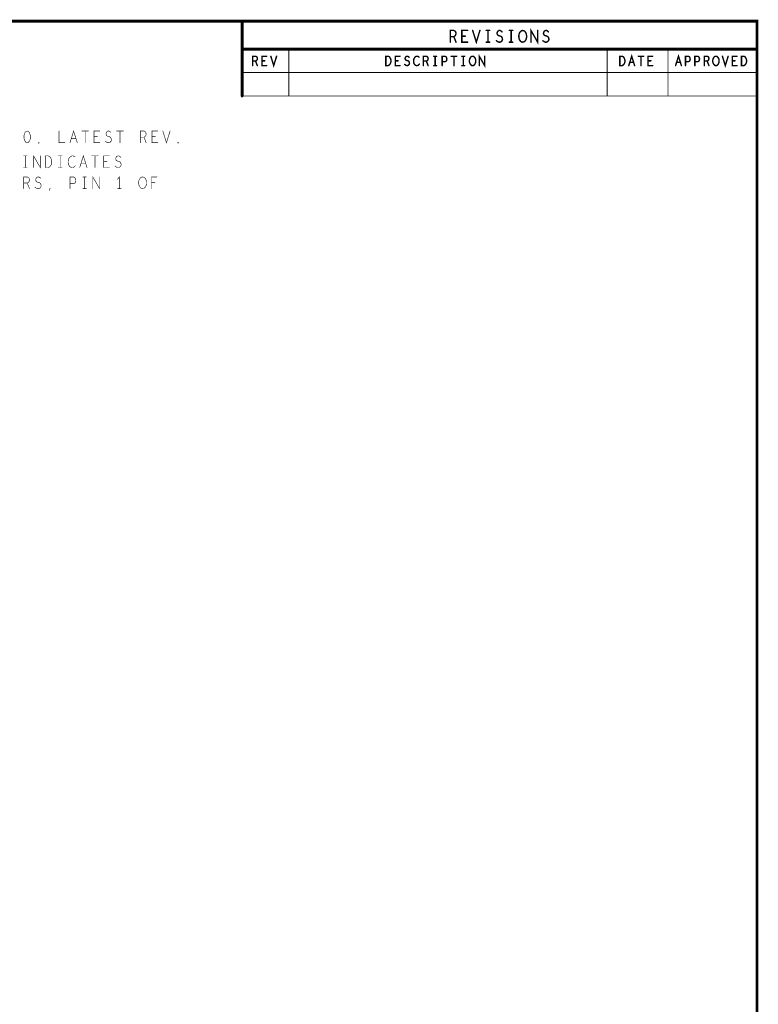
# Model space of a CAD drawing. Extents: x 23.5 to 56.6, y 21.5 to 42.6.
# Tile 29 of 29: x 48.7 to 56.6, y 32 to 42.6. Entities that reach past the tile are written whole.
import ezdxf

# ---------------------------------------------------------------- set-up
doc = ezdxf.new("R2010")
doc.units = 0
doc.layers.add('1', color=2, linetype='CONTINUOUS')

msp = doc.modelspace()

# ---------------------------------------------------------------- linework, layer by layer
at = {"layer": '1'}
for points, const_width in [([(23.545, 21.545), (56.545, 21.545), (56.545, 42.545), (23.545, 42.545), (23.545, 21.545)], 0.03), ([(51.045, 41.745), (51.045, 42.545)], 0.03), ([(53.268, 42.32), (53.268, 42.445), (53.306, 42.445), (53.319, 42.438), (53.326, 42.43), (53.33, 42.413), (53.326, 42.397), (53.317, 42.386), (53.306, 42.38), (53.268, 42.38)], 0.015), ([(53.306, 42.38), (53.33, 42.32)], 0.015), ([(53.454, 42.32), (53.392, 42.32), (53.392, 42.445), (53.454, 42.445)], 0.015), ([(53.429, 42.384), (53.392, 42.384)], 0.015), ([(53.508, 42.445), (53.547, 42.32), (53.585, 42.445)], 0.015), ([(53.652, 42.445), (53.689, 42.445)], 0.015), ([(53.671, 42.445), (53.671, 42.32)], 0.015), ([(53.762, 42.336), (53.774, 42.326), (53.788, 42.32), (53.801, 42.32), (53.813, 42.326), (53.822, 42.336), (53.827, 42.351), (53.824, 42.365), (53.816, 42.378), (53.802, 42.386), (53.784, 42.39), (53.773, 42.399), (53.768, 42.413), (53.771, 42.428), (53.779, 42.438), (53.79, 42.445), (53.801, 42.445), (53.812, 42.44), (53.821, 42.43)], 0.015), ([(53.9, 42.445), (53.937, 42.445)], 0.015), ([(53.919, 42.445), (53.919, 42.32)], 0.015), ([(54.043, 42.32), (54.03, 42.322), (54.019, 42.33), (54.01, 42.342), (54.004, 42.357), (54.001, 42.374), (54.001, 42.39), (54.004, 42.407), (54.01, 42.422), (54.019, 42.434), (54.03, 42.442), (54.043, 42.445), (54.055, 42.442), (54.066, 42.434), (54.075, 42.422), (54.081, 42.407), (54.084, 42.39), (54.084, 42.374), (54.081, 42.357), (54.075, 42.342), (54.066, 42.33), (54.055, 42.322), (54.043, 42.32)], 0.015), ([(54.131, 42.32), (54.131, 42.445), (54.202, 42.32), (54.202, 42.445)], 0.015), ([(54.258, 42.336), (54.27, 42.326), (54.284, 42.32), (54.297, 42.32), (54.309, 42.326), (54.318, 42.336), (54.323, 42.351), (54.32, 42.365), (54.312, 42.378), (54.298, 42.386), (54.28, 42.39), (54.269, 42.399), (54.264, 42.413), (54.267, 42.428), (54.275, 42.438), (54.286, 42.445), (54.297, 42.445), (54.308, 42.44), (54.317, 42.43)], 0.015), ([(53.652, 42.32), (53.689, 42.32)], 0.015), ([(53.9, 42.32), (53.937, 42.32)], 0.015), ([(51.045, 42.245), (56.545, 42.245)], 0.03), ([(51.157, 42.07), (51.157, 42.17), (51.188, 42.17), (51.198, 42.165), (51.205, 42.158), (51.207, 42.145), (51.205, 42.131), (51.197, 42.123), (51.188, 42.118), (51.157, 42.118)], 0.015), ([(51.307, 42.07), (51.257, 42.07), (51.257, 42.17), (51.307, 42.17)], 0.015), ([(51.351, 42.17), (51.382, 42.07), (51.413, 42.17)], 0.015), ([(51.545, 42.245), (51.545, 41.745)], 0.01), ([(52.58, 42.07), (52.58, 42.17), (52.605, 42.17), (52.615, 42.165), (52.622, 42.158), (52.628, 42.148), (52.633, 42.136), (52.635, 42.12), (52.633, 42.103), (52.628, 42.091), (52.622, 42.081), (52.615, 42.075), (52.605, 42.07), (52.58, 42.07)], 0.015), ([(52.732, 42.07), (52.682, 42.07), (52.682, 42.17), (52.732, 42.17)], 0.015), ([(52.781, 42.083), (52.791, 42.075), (52.802, 42.07), (52.812, 42.07), (52.822, 42.075), (52.83, 42.083), (52.833, 42.095), (52.831, 42.106), (52.825, 42.116), (52.813, 42.123), (52.798, 42.126), (52.79, 42.133), (52.786, 42.145), (52.788, 42.156), (52.795, 42.165), (52.803, 42.17), (52.812, 42.17), (52.821, 42.166), (52.828, 42.158)], 0.015), ([(52.935, 42.161), (52.927, 42.166), (52.918, 42.17), (52.908, 42.17), (52.897, 42.165), (52.888, 42.156), (52.882, 42.146), (52.877, 42.13), (52.876, 42.115), (52.878, 42.1), (52.882, 42.09), (52.89, 42.08), (52.898, 42.073), (52.907, 42.07), (52.916, 42.07), (52.925, 42.073), (52.932, 42.078), (52.938, 42.085)], 0.015), ([(52.982, 42.07), (52.982, 42.17), (53.013, 42.17), (53.023, 42.165), (53.03, 42.158), (53.032, 42.145), (53.03, 42.131), (53.022, 42.123), (53.013, 42.118), (52.982, 42.118)], 0.015), ([(53.092, 42.17), (53.122, 42.17)], 0.015), ([(53.107, 42.17), (53.107, 42.07)], 0.015), ([(53.182, 42.07), (53.182, 42.17), (53.212, 42.17), (53.222, 42.165), (53.23, 42.153), (53.232, 42.14), (53.23, 42.126), (53.223, 42.116), (53.212, 42.111), (53.182, 42.111)], 0.015), ([(53.278, 42.17), (53.336, 42.17)], 0.015), ([(53.307, 42.17), (53.307, 42.07)], 0.015), ([(53.392, 42.17), (53.422, 42.17)], 0.015), ([(53.407, 42.17), (53.407, 42.07)], 0.015), ([(53.507, 42.07), (53.497, 42.071), (53.488, 42.078), (53.481, 42.088), (53.476, 42.1), (53.473, 42.113), (53.473, 42.126), (53.476, 42.14), (53.481, 42.151), (53.488, 42.161), (53.497, 42.168), (53.507, 42.17), (53.517, 42.168), (53.526, 42.161), (53.533, 42.151), (53.538, 42.14), (53.541, 42.126), (53.541, 42.113), (53.538, 42.1), (53.533, 42.088), (53.526, 42.078), (53.517, 42.071), (53.507, 42.07)], 0.015), ([(53.578, 42.07), (53.578, 42.17), (53.636, 42.07), (53.636, 42.17)], 0.015), ([(54.945, 42.245), (54.945, 41.745)], 0.01), ([(55.08, 42.07), (55.08, 42.17), (55.105, 42.17), (55.115, 42.165), (55.122, 42.158), (55.128, 42.148), (55.133, 42.136), (55.135, 42.12), (55.133, 42.103), (55.128, 42.091), (55.122, 42.081), (55.115, 42.075), (55.105, 42.07), (55.08, 42.07)], 0.015), ([(55.176, 42.07), (55.207, 42.17), (55.238, 42.07)], 0.015), ([(55.278, 42.17), (55.336, 42.17)], 0.015), ([(55.307, 42.17), (55.307, 42.07)], 0.015), ([(55.432, 42.07), (55.382, 42.07), (55.382, 42.17), (55.432, 42.17)], 0.015), ([(55.595, 41.745), (55.595, 42.245)], 0.01), ([(55.676, 42.07), (55.707, 42.17), (55.738, 42.07)], 0.015), ([(55.782, 42.07), (55.782, 42.17), (55.812, 42.17), (55.822, 42.165), (55.83, 42.153), (55.832, 42.14), (55.83, 42.126), (55.823, 42.116), (55.812, 42.111), (55.782, 42.111)], 0.015), ([(55.882, 42.07), (55.882, 42.17), (55.912, 42.17), (55.922, 42.165), (55.93, 42.153), (55.932, 42.14), (55.93, 42.126), (55.923, 42.116), (55.912, 42.111), (55.882, 42.111)], 0.015), ([(55.982, 42.07), (55.982, 42.17), (56.013, 42.17), (56.023, 42.165), (56.03, 42.158), (56.032, 42.145), (56.03, 42.131), (56.022, 42.123), (56.013, 42.118), (55.982, 42.118)], 0.015), ([(56.107, 42.07), (56.097, 42.071), (56.088, 42.078), (56.081, 42.088), (56.076, 42.1), (56.073, 42.113), (56.073, 42.126), (56.076, 42.14), (56.081, 42.151), (56.088, 42.161), (56.097, 42.168), (56.107, 42.17), (56.117, 42.168), (56.126, 42.161), (56.133, 42.151), (56.138, 42.14), (56.141, 42.126), (56.141, 42.113), (56.138, 42.1), (56.133, 42.088), (56.126, 42.078), (56.117, 42.071), (56.107, 42.07)], 0.015), ([(56.176, 42.17), (56.207, 42.07), (56.238, 42.17)], 0.015), ([(56.332, 42.07), (56.282, 42.07), (56.282, 42.17), (56.332, 42.17)], 0.015), ([(56.38, 42.07), (56.38, 42.17), (56.405, 42.17), (56.415, 42.165), (56.422, 42.158), (56.428, 42.148), (56.433, 42.136), (56.435, 42.12), (56.433, 42.103), (56.428, 42.091), (56.422, 42.081), (56.415, 42.075), (56.405, 42.07), (56.38, 42.07)], 0.015), ([(51.188, 42.118), (51.207, 42.07)], 0.015), ([(51.287, 42.121), (51.257, 42.121)], 0.015), ([(52.712, 42.121), (52.682, 42.121)], 0.015), ([(53.013, 42.118), (53.032, 42.07)], 0.015), ([(53.092, 42.07), (53.122, 42.07)], 0.015), ([(53.392, 42.07), (53.422, 42.07)], 0.015), ([(55.227, 42.105), (55.187, 42.105)], 0.015), ([(55.412, 42.121), (55.382, 42.121)], 0.015), ([(55.727, 42.105), (55.687, 42.105)], 0.015), ([(56.013, 42.118), (56.032, 42.07)], 0.015), ([(56.312, 42.121), (56.282, 42.121)], 0.015), ([(51.045, 41.995), (56.545, 41.995)], 0.01), ([(56.545, 41.745), (51.045, 41.745)], 0.01), ([(48.748, 41.371), (48.736, 41.366), (48.726, 41.356), (48.72, 41.343), (48.715, 41.327), (48.714, 41.308), (48.715, 41.289), (48.72, 41.273), (48.726, 41.26), (48.736, 41.25), (48.748, 41.246), (48.76, 41.25), (48.77, 41.26), (48.776, 41.273), (48.781, 41.289), (48.782, 41.308), (48.781, 41.327), (48.776, 41.343), (48.77, 41.356), (48.76, 41.366), (48.748, 41.371)], 0.006), ([(49.089, 41.371), (49.089, 41.246), (49.151, 41.246)], 0.006), ([(49.205, 41.246), (49.244, 41.371), (49.283, 41.246)], 0.006), ([(49.332, 41.371), (49.404, 41.371)], 0.006), ([(49.368, 41.371), (49.368, 41.246)], 0.006), ([(49.523, 41.246), (49.461, 41.246), (49.461, 41.371), (49.523, 41.371)], 0.006), ([(49.583, 41.262), (49.596, 41.252), (49.61, 41.246), (49.622, 41.246), (49.635, 41.252), (49.644, 41.262), (49.649, 41.277), (49.645, 41.291), (49.638, 41.304), (49.624, 41.312), (49.605, 41.316), (49.594, 41.325), (49.59, 41.339), (49.593, 41.354), (49.601, 41.364), (49.611, 41.371), (49.622, 41.371), (49.633, 41.366), (49.642, 41.356)], 0.006), ([(49.704, 41.371), (49.776, 41.371)], 0.006), ([(49.74, 41.371), (49.74, 41.246)], 0.006), ([(49.957, 41.246), (49.957, 41.371), (49.996, 41.371), (50.008, 41.364), (50.016, 41.356), (50.019, 41.339), (50.016, 41.323), (50.007, 41.312), (49.996, 41.306), (49.957, 41.306)], 0.006), ([(50.143, 41.246), (50.081, 41.246), (50.081, 41.371), (50.143, 41.371)], 0.006), ([(50.197, 41.371), (50.236, 41.246), (50.275, 41.371)], 0.006), ([(48.872, 41.241), (48.869, 41.243), (48.869, 41.248), (48.872, 41.25), (48.875, 41.248), (48.875, 41.243), (48.872, 41.241)], 0.006), ([(49.269, 41.289), (49.219, 41.289)], 0.006), ([(49.498, 41.31), (49.461, 41.31)], 0.006), ([(49.996, 41.306), (50.019, 41.246)], 0.006), ([(50.118, 41.31), (50.081, 41.31)], 0.006), ([(50.36, 41.241), (50.357, 41.243), (50.357, 41.248), (50.36, 41.25), (50.363, 41.248), (50.363, 41.243), (50.36, 41.241)], 0.006), ([(48.816, 40.981), (48.816, 41.106), (48.888, 40.981), (48.888, 41.106)], 0.006), ([(49.309, 40.981), (49.348, 41.106), (49.387, 40.981)], 0.006), ([(48.709, 41.106), (48.747, 41.106)], 0.006), ([(48.728, 41.106), (48.728, 40.981)], 0.006), ([(48.942, 40.981), (48.942, 41.106), (48.973, 41.106), (48.985, 41.099), (48.995, 41.091), (49.002, 41.078), (49.009, 41.064), (49.01, 41.043), (49.009, 41.022), (49.002, 41.008), (48.995, 40.995), (48.985, 40.987), (48.973, 40.981), (48.942, 40.981)], 0.006), ([(49.081, 41.106), (49.119, 41.106)], 0.006), ([(49.1, 41.106), (49.1, 40.981)], 0.006), ([(49.258, 41.095), (49.249, 41.101), (49.238, 41.106), (49.226, 41.106), (49.212, 41.099), (49.201, 41.089), (49.193, 41.076), (49.187, 41.056), (49.185, 41.037), (49.188, 41.018), (49.193, 41.006), (49.202, 40.993), (49.213, 40.985), (49.224, 40.981), (49.235, 40.981), (49.246, 40.985), (49.255, 40.991), (49.263, 40.999)], 0.006), ([(49.373, 41.024), (49.323, 41.024)], 0.006), ([(49.436, 41.106), (49.508, 41.106)], 0.006), ([(49.472, 41.106), (49.472, 40.981)], 0.006), ([(49.627, 40.981), (49.565, 40.981), (49.565, 41.106), (49.627, 41.106)], 0.006), ([(49.602, 41.045), (49.565, 41.045)], 0.006), ([(49.687, 40.997), (49.7, 40.987), (49.714, 40.981), (49.726, 40.981), (49.739, 40.987), (49.748, 40.997), (49.753, 41.012), (49.749, 41.026), (49.742, 41.039), (49.728, 41.047), (49.709, 41.051), (49.698, 41.06), (49.694, 41.074), (49.697, 41.089), (49.705, 41.099), (49.715, 41.106), (49.726, 41.106), (49.737, 41.101), (49.746, 41.091)], 0.006), ([(48.709, 40.981), (48.747, 40.981)], 0.006), ([(49.081, 40.981), (49.119, 40.981)], 0.006), ([(48.71, 40.756), (48.71, 40.881), (48.749, 40.881), (48.761, 40.874), (48.769, 40.866), (48.772, 40.849), (48.769, 40.833), (48.76, 40.822), (48.749, 40.816), (48.71, 40.816)], 0.006), ([(48.749, 40.816), (48.772, 40.756)], 0.006), ([(48.832, 40.772), (48.845, 40.762), (48.859, 40.756), (48.871, 40.756), (48.884, 40.762), (48.893, 40.772), (48.898, 40.787), (48.894, 40.801), (48.887, 40.814), (48.873, 40.822), (48.854, 40.826), (48.843, 40.835), (48.839, 40.849), (48.842, 40.864), (48.85, 40.874), (48.86, 40.881), (48.871, 40.881), (48.882, 40.876), (48.891, 40.866)], 0.006), ([(49.206, 40.756), (49.206, 40.881), (49.243, 40.881), (49.256, 40.874), (49.265, 40.86), (49.268, 40.843), (49.265, 40.826), (49.257, 40.814), (49.243, 40.808), (49.206, 40.808)], 0.006), ([(49.342, 40.881), (49.38, 40.881)], 0.006), ([(49.361, 40.881), (49.361, 40.756)], 0.006), ([(49.449, 40.756), (49.449, 40.881), (49.521, 40.756), (49.521, 40.881)], 0.006), ([(49.733, 40.756), (49.733, 40.881), (49.714, 40.856)], 0.006), ([(49.981, 40.756), (49.969, 40.758), (49.958, 40.766), (49.948, 40.778), (49.942, 40.793), (49.939, 40.81), (49.939, 40.826), (49.942, 40.843), (49.948, 40.858), (49.958, 40.87), (49.969, 40.878), (49.981, 40.881), (49.993, 40.878), (50.004, 40.87), (50.014, 40.858), (50.02, 40.843), (50.023, 40.826), (50.023, 40.81), (50.02, 40.793), (50.014, 40.778), (50.004, 40.766), (49.993, 40.758), (49.981, 40.756)], 0.006), ([(50.076, 40.756), (50.076, 40.881), (50.134, 40.881)], 0.006), ([(50.113, 40.82), (50.076, 40.82)], 0.006), ([(48.986, 40.733), (48.992, 40.76)], 0.006), ([(49.342, 40.756), (49.38, 40.756)], 0.006), ([(49.714, 40.756), (49.752, 40.756)], 0.006)]:
    msp.add_lwpolyline(points, dxfattribs=dict(at, const_width=const_width))
for points, const_width in [([(51.0525, 42.545, 1), (51.0375, 42.545, 1)], 0.015), ([(53.27175, 42.38, 1), (53.26425, 42.38, 1)], 0.0075), ([(53.30975, 42.38, 1), (53.30225, 42.38, 1)], 0.0075), ([(53.39575, 42.384, 1), (53.38825, 42.384, 1)], 0.0075), ([(53.43275, 42.384, 1), (53.42525, 42.384, 1)], 0.0075), ([(53.45775, 42.445, 1), (53.45025, 42.445, 1)], 0.0075), ([(53.51175, 42.445, 1), (53.50425, 42.445, 1)], 0.0075), ([(53.58875, 42.445, 1), (53.58125, 42.445, 1)], 0.0075), ([(53.65575, 42.445, 1), (53.64825, 42.445, 1)], 0.0075), ([(53.67475, 42.445, 1), (53.66725, 42.445, 1)], 0.0075), ([(53.69275, 42.445, 1), (53.68525, 42.445, 1)], 0.0075), ([(53.82475, 42.43, 1), (53.81725, 42.43, 1)], 0.0075), ([(53.90375, 42.445, 1), (53.89625, 42.445, 1)], 0.0075), ([(53.92275, 42.445, 1), (53.91525, 42.445, 1)], 0.0075), ([(53.94075, 42.445, 1), (53.93325, 42.445, 1)], 0.0075), ([(54.20575, 42.445, 1), (54.19825, 42.445, 1)], 0.0075), ([(54.32075, 42.43, 1), (54.31325, 42.43, 1)], 0.0075), ([(53.27175, 42.32, 1), (53.26425, 42.32, 1)], 0.0075), ([(53.33375, 42.32, 1), (53.32625, 42.32, 1)], 0.0075), ([(53.45775, 42.32, 1), (53.45025, 42.32, 1)], 0.0075), ([(53.65575, 42.32, 1), (53.64825, 42.32, 1)], 0.0075), ([(53.67475, 42.32, 1), (53.66725, 42.32, 1)], 0.0075), ([(53.69275, 42.32, 1), (53.68525, 42.32, 1)], 0.0075), ([(53.76575, 42.336, 1), (53.75825, 42.336, 1)], 0.0075), ([(53.90375, 42.32, 1), (53.89625, 42.32, 1)], 0.0075), ([(53.92275, 42.32, 1), (53.91525, 42.32, 1)], 0.0075), ([(53.94075, 42.32, 1), (53.93325, 42.32, 1)], 0.0075), ([(54.04675, 42.32, 1), (54.03925, 42.32, 1)], 0.0075), ([(54.04675, 42.32, 1), (54.03925, 42.32, 1)], 0.0075), ([(54.13475, 42.32, 1), (54.12725, 42.32, 1)], 0.0075), ([(54.26175, 42.336, 1), (54.25425, 42.336, 1)], 0.0075), ([(51.0525, 42.245, 1), (51.0375, 42.245, 1)], 0.015), ([(51.31075, 42.17, 1), (51.30325, 42.17, 1)], 0.0075), ([(51.35475, 42.17, 1), (51.34725, 42.17, 1)], 0.0075), ([(51.41675, 42.17, 1), (51.40925, 42.17, 1)], 0.0075), ([(51.5475, 42.245, 1), (51.5425, 42.245, 1)], 0.005), ([(52.73575, 42.17, 1), (52.72825, 42.17, 1)], 0.0075), ([(52.83175, 42.158, 1), (52.82425, 42.158, 1)], 0.0075), ([(52.93875, 42.161, 1), (52.93125, 42.161, 1)], 0.0075), ([(53.09575, 42.17, 1), (53.08825, 42.17, 1)], 0.0075), ([(53.11075, 42.17, 1), (53.10325, 42.17, 1)], 0.0075), ([(53.12575, 42.17, 1), (53.11825, 42.17, 1)], 0.0075), ([(53.28175, 42.17, 1), (53.27425, 42.17, 1)], 0.0075), ([(53.31075, 42.17, 1), (53.30325, 42.17, 1)], 0.0075), ([(53.33975, 42.17, 1), (53.33225, 42.17, 1)], 0.0075), ([(53.39575, 42.17, 1), (53.38825, 42.17, 1)], 0.0075), ([(53.41075, 42.17, 1), (53.40325, 42.17, 1)], 0.0075), ([(53.42575, 42.17, 1), (53.41825, 42.17, 1)], 0.0075), ([(53.63975, 42.17, 1), (53.63225, 42.17, 1)], 0.0075), ([(54.9475, 42.245, 1), (54.9425, 42.245, 1)], 0.005), ([(55.28175, 42.17, 1), (55.27425, 42.17, 1)], 0.0075), ([(55.31075, 42.17, 1), (55.30325, 42.17, 1)], 0.0075), ([(55.33975, 42.17, 1), (55.33225, 42.17, 1)], 0.0075), ([(55.43575, 42.17, 1), (55.42825, 42.17, 1)], 0.0075), ([(55.5975, 42.245, 1), (55.5925, 42.245, 1)], 0.005), ([(56.17975, 42.17, 1), (56.17225, 42.17, 1)], 0.0075), ([(56.24175, 42.17, 1), (56.23425, 42.17, 1)], 0.0075), ([(56.33575, 42.17, 1), (56.32825, 42.17, 1)], 0.0075), ([(56.5525, 42.245, 1), (56.5375, 42.245, 1)], 0.015), ([(51.16075, 42.118, 1), (51.15325, 42.118, 1)], 0.0075), ([(51.16075, 42.07, 1), (51.15325, 42.07, 1)], 0.0075), ([(51.19175, 42.118, 1), (51.18425, 42.118, 1)], 0.0075), ([(51.21075, 42.07, 1), (51.20325, 42.07, 1)], 0.0075), ([(51.26075, 42.121, 1), (51.25325, 42.121, 1)], 0.0075), ([(51.29075, 42.121, 1), (51.28325, 42.121, 1)], 0.0075), ([(51.31075, 42.07, 1), (51.30325, 42.07, 1)], 0.0075), ([(52.58375, 42.07, 1), (52.57625, 42.07, 1)], 0.0075), ([(52.58375, 42.07, 1), (52.57625, 42.07, 1)], 0.0075), ([(52.68575, 42.121, 1), (52.67825, 42.121, 1)], 0.0075), ([(52.71575, 42.121, 1), (52.70825, 42.121, 1)], 0.0075), ([(52.73575, 42.07, 1), (52.72825, 42.07, 1)], 0.0075), ([(52.78475, 42.083, 1), (52.77725, 42.083, 1)], 0.0075), ([(52.94175, 42.085, 1), (52.93425, 42.085, 1)], 0.0075), ([(52.98575, 42.118, 1), (52.97825, 42.118, 1)], 0.0075), ([(52.98575, 42.07, 1), (52.97825, 42.07, 1)], 0.0075), ([(53.01675, 42.118, 1), (53.00925, 42.118, 1)], 0.0075), ([(53.03575, 42.07, 1), (53.02825, 42.07, 1)], 0.0075), ([(53.09575, 42.07, 1), (53.08825, 42.07, 1)], 0.0075), ([(53.11075, 42.07, 1), (53.10325, 42.07, 1)], 0.0075), ([(53.12575, 42.07, 1), (53.11825, 42.07, 1)], 0.0075), ([(53.18575, 42.111, 1), (53.17825, 42.111, 1)], 0.0075), ([(53.18575, 42.07, 1), (53.17825, 42.07, 1)], 0.0075), ([(53.31075, 42.07, 1), (53.30325, 42.07, 1)], 0.0075), ([(53.39575, 42.07, 1), (53.38825, 42.07, 1)], 0.0075), ([(53.41075, 42.07, 1), (53.40325, 42.07, 1)], 0.0075), ([(53.42575, 42.07, 1), (53.41825, 42.07, 1)], 0.0075), ([(53.51075, 42.07, 1), (53.50325, 42.07, 1)], 0.0075), ([(53.51075, 42.07, 1), (53.50325, 42.07, 1)], 0.0075), ([(53.58175, 42.07, 1), (53.57425, 42.07, 1)], 0.0075), ([(55.08375, 42.07, 1), (55.07625, 42.07, 1)], 0.0075), ([(55.08375, 42.07, 1), (55.07625, 42.07, 1)], 0.0075), ([(55.17975, 42.07, 1), (55.17225, 42.07, 1)], 0.0075), ([(55.19075, 42.105, 1), (55.18325, 42.105, 1)], 0.0075), ([(55.23075, 42.105, 1), (55.22325, 42.105, 1)], 0.0075), ([(55.24175, 42.07, 1), (55.23425, 42.07, 1)], 0.0075), ([(55.31075, 42.07, 1), (55.30325, 42.07, 1)], 0.0075), ([(55.38575, 42.121, 1), (55.37825, 42.121, 1)], 0.0075), ([(55.41575, 42.121, 1), (55.40825, 42.121, 1)], 0.0075), ([(55.43575, 42.07, 1), (55.42825, 42.07, 1)], 0.0075), ([(55.67975, 42.07, 1), (55.67225, 42.07, 1)], 0.0075), ([(55.69075, 42.105, 1), (55.68325, 42.105, 1)], 0.0075), ([(55.73075, 42.105, 1), (55.72325, 42.105, 1)], 0.0075), ([(55.74175, 42.07, 1), (55.73425, 42.07, 1)], 0.0075), ([(55.78575, 42.111, 1), (55.77825, 42.111, 1)], 0.0075), ([(55.78575, 42.07, 1), (55.77825, 42.07, 1)], 0.0075), ([(55.88575, 42.111, 1), (55.87825, 42.111, 1)], 0.0075), ([(55.88575, 42.07, 1), (55.87825, 42.07, 1)], 0.0075), ([(55.98575, 42.118, 1), (55.97825, 42.118, 1)], 0.0075), ([(55.98575, 42.07, 1), (55.97825, 42.07, 1)], 0.0075), ([(56.01675, 42.118, 1), (56.00925, 42.118, 1)], 0.0075), ([(56.03575, 42.07, 1), (56.02825, 42.07, 1)], 0.0075), ([(56.11075, 42.07, 1), (56.10325, 42.07, 1)], 0.0075), ([(56.11075, 42.07, 1), (56.10325, 42.07, 1)], 0.0075), ([(56.28575, 42.121, 1), (56.27825, 42.121, 1)], 0.0075), ([(56.31575, 42.121, 1), (56.30825, 42.121, 1)], 0.0075), ([(56.33575, 42.07, 1), (56.32825, 42.07, 1)], 0.0075), ([(56.38375, 42.07, 1), (56.37625, 42.07, 1)], 0.0075), ([(56.38375, 42.07, 1), (56.37625, 42.07, 1)], 0.0075), ([(51.0475, 41.995, 1), (51.0425, 41.995, 1)], 0.005), ([(56.5475, 41.995, 1), (56.5425, 41.995, 1)], 0.005), ([(51.0525, 41.745, 1), (51.0375, 41.745, 1)], 0.015), ([(51.0475, 41.745, 1), (51.0425, 41.745, 1)], 0.005), ([(51.5475, 41.745, 1), (51.5425, 41.745, 1)], 0.005), ([(54.9475, 41.745, 1), (54.9425, 41.745, 1)], 0.005), ([(55.5975, 41.745, 1), (55.5925, 41.745, 1)], 0.005), ([(56.5475, 41.745, 1), (56.5425, 41.745, 1)], 0.005), ([(48.7495, 41.371, 1), (48.7465, 41.371, 1)], 0.003), ([(48.7495, 41.371, 1), (48.7465, 41.371, 1)], 0.003), ([(49.0905, 41.371, 1), (49.0875, 41.371, 1)], 0.003), ([(49.3335, 41.371, 1), (49.3305, 41.371, 1)], 0.003), ([(49.3695, 41.371, 1), (49.3665, 41.371, 1)], 0.003), ([(49.4055, 41.371, 1), (49.4025, 41.371, 1)], 0.003), ([(49.5245, 41.371, 1), (49.5215, 41.371, 1)], 0.003), ([(49.6435, 41.356, 1), (49.6405, 41.356, 1)], 0.003), ([(49.7055, 41.371, 1), (49.7025, 41.371, 1)], 0.003), ([(49.7415, 41.371, 1), (49.7385, 41.371, 1)], 0.003), ([(49.7775, 41.371, 1), (49.7745, 41.371, 1)], 0.003), ([(50.1445, 41.371, 1), (50.1415, 41.371, 1)], 0.003), ([(50.1985, 41.371, 1), (50.1955, 41.371, 1)], 0.003), ([(50.2765, 41.371, 1), (50.2735, 41.371, 1)], 0.003), ([(48.8735, 41.241, 1), (48.8705, 41.241, 1)], 0.003), ([(48.8735, 41.241, 1), (48.8705, 41.241, 1)], 0.003), ([(49.1525, 41.246, 1), (49.1495, 41.246, 1)], 0.003), ([(49.2065, 41.246, 1), (49.2035, 41.246, 1)], 0.003), ([(49.2205, 41.289, 1), (49.2175, 41.289, 1)], 0.003), ([(49.2705, 41.289, 1), (49.2675, 41.289, 1)], 0.003), ([(49.2845, 41.246, 1), (49.2815, 41.246, 1)], 0.003), ([(49.3695, 41.246, 1), (49.3665, 41.246, 1)], 0.003), ([(49.4625, 41.31, 1), (49.4595, 41.31, 1)], 0.003), ([(49.4995, 41.31, 1), (49.4965, 41.31, 1)], 0.003), ([(49.5245, 41.246, 1), (49.5215, 41.246, 1)], 0.003), ([(49.5845, 41.262, 1), (49.5815, 41.262, 1)], 0.003), ([(49.7415, 41.246, 1), (49.7385, 41.246, 1)], 0.003), ([(49.9585, 41.306, 1), (49.9555, 41.306, 1)], 0.003), ([(49.9585, 41.246, 1), (49.9555, 41.246, 1)], 0.003), ([(49.9975, 41.306, 1), (49.9945, 41.306, 1)], 0.003), ([(50.0205, 41.246, 1), (50.0175, 41.246, 1)], 0.003), ([(50.0825, 41.31, 1), (50.0795, 41.31, 1)], 0.003), ([(50.1195, 41.31, 1), (50.1165, 41.31, 1)], 0.003), ([(50.1445, 41.246, 1), (50.1415, 41.246, 1)], 0.003), ([(50.3615, 41.241, 1), (50.3585, 41.241, 1)], 0.003), ([(50.3615, 41.241, 1), (50.3585, 41.241, 1)], 0.003), ([(48.7105, 41.106, 1), (48.7075, 41.106, 1)], 0.003), ([(48.7295, 41.106, 1), (48.7265, 41.106, 1)], 0.003), ([(48.7485, 41.106, 1), (48.7455, 41.106, 1)], 0.003), ([(48.8895, 41.106, 1), (48.8865, 41.106, 1)], 0.003), ([(49.0825, 41.106, 1), (49.0795, 41.106, 1)], 0.003), ([(49.1015, 41.106, 1), (49.0985, 41.106, 1)], 0.003), ([(49.1205, 41.106, 1), (49.1175, 41.106, 1)], 0.003), ([(49.2595, 41.095, 1), (49.2565, 41.095, 1)], 0.003), ([(49.3245, 41.024, 1), (49.3215, 41.024, 1)], 0.003), ([(49.3745, 41.024, 1), (49.3715, 41.024, 1)], 0.003), ([(49.4375, 41.106, 1), (49.4345, 41.106, 1)], 0.003), ([(49.4735, 41.106, 1), (49.4705, 41.106, 1)], 0.003), ([(49.5095, 41.106, 1), (49.5065, 41.106, 1)], 0.003), ([(49.5665, 41.045, 1), (49.5635, 41.045, 1)], 0.003), ([(49.6035, 41.045, 1), (49.6005, 41.045, 1)], 0.003), ([(49.6285, 41.106, 1), (49.6255, 41.106, 1)], 0.003), ([(49.7475, 41.091, 1), (49.7445, 41.091, 1)], 0.003), ([(48.7105, 40.981, 1), (48.7075, 40.981, 1)], 0.003), ([(48.7295, 40.981, 1), (48.7265, 40.981, 1)], 0.003), ([(48.7485, 40.981, 1), (48.7455, 40.981, 1)], 0.003), ([(48.8175, 40.981, 1), (48.8145, 40.981, 1)], 0.003), ([(48.9435, 40.981, 1), (48.9405, 40.981, 1)], 0.003), ([(48.9435, 40.981, 1), (48.9405, 40.981, 1)], 0.003), ([(49.0825, 40.981, 1), (49.0795, 40.981, 1)], 0.003), ([(49.1015, 40.981, 1), (49.0985, 40.981, 1)], 0.003), ([(49.1205, 40.981, 1), (49.1175, 40.981, 1)], 0.003), ([(49.2645, 40.999, 1), (49.2615, 40.999, 1)], 0.003), ([(49.3105, 40.981, 1), (49.3075, 40.981, 1)], 0.003), ([(49.3885, 40.981, 1), (49.3855, 40.981, 1)], 0.003), ([(49.4735, 40.981, 1), (49.4705, 40.981, 1)], 0.003), ([(49.6285, 40.981, 1), (49.6255, 40.981, 1)], 0.003), ([(49.6885, 40.997, 1), (49.6855, 40.997, 1)], 0.003), ([(48.7115, 40.816, 1), (48.7085, 40.816, 1)], 0.003), ([(48.7505, 40.816, 1), (48.7475, 40.816, 1)], 0.003), ([(48.8925, 40.866, 1), (48.8895, 40.866, 1)], 0.003), ([(49.2075, 40.808, 1), (49.2045, 40.808, 1)], 0.003), ([(49.3435, 40.881, 1), (49.3405, 40.881, 1)], 0.003), ([(49.3625, 40.881, 1), (49.3595, 40.881, 1)], 0.003), ([(49.3815, 40.881, 1), (49.3785, 40.881, 1)], 0.003), ([(49.5225, 40.881, 1), (49.5195, 40.881, 1)], 0.003), ([(49.7155, 40.856, 1), (49.7125, 40.856, 1)], 0.003), ([(50.0775, 40.82, 1), (50.0745, 40.82, 1)], 0.003), ([(50.1145, 40.82, 1), (50.1115, 40.82, 1)], 0.003), ([(50.1355, 40.881, 1), (50.1325, 40.881, 1)], 0.003), ([(48.7115, 40.756, 1), (48.7085, 40.756, 1)], 0.003), ([(48.7735, 40.756, 1), (48.7705, 40.756, 1)], 0.003), ([(48.8335, 40.772, 1), (48.8305, 40.772, 1)], 0.003), ([(48.9875, 40.733, 1), (48.9845, 40.733, 1)], 0.003), ([(48.9935, 40.76, 1), (48.9905, 40.76, 1)], 0.003), ([(49.2075, 40.756, 1), (49.2045, 40.756, 1)], 0.003), ([(49.3435, 40.756, 1), (49.3405, 40.756, 1)], 0.003), ([(49.3625, 40.756, 1), (49.3595, 40.756, 1)], 0.003), ([(49.3815, 40.756, 1), (49.3785, 40.756, 1)], 0.003), ([(49.4505, 40.756, 1), (49.4475, 40.756, 1)], 0.003), ([(49.7155, 40.756, 1), (49.7125, 40.756, 1)], 0.003), ([(49.7345, 40.756, 1), (49.7315, 40.756, 1)], 0.003), ([(49.7535, 40.756, 1), (49.7505, 40.756, 1)], 0.003), ([(49.9825, 40.756, 1), (49.9795, 40.756, 1)], 0.003), ([(49.9825, 40.756, 1), (49.9795, 40.756, 1)], 0.003), ([(50.0775, 40.756, 1), (50.0745, 40.756, 1)], 0.003)]:
    msp.add_lwpolyline(points, format="xyb", close=True, dxfattribs=dict(at, const_width=const_width))

doc.saveas('drawing.dxf')
